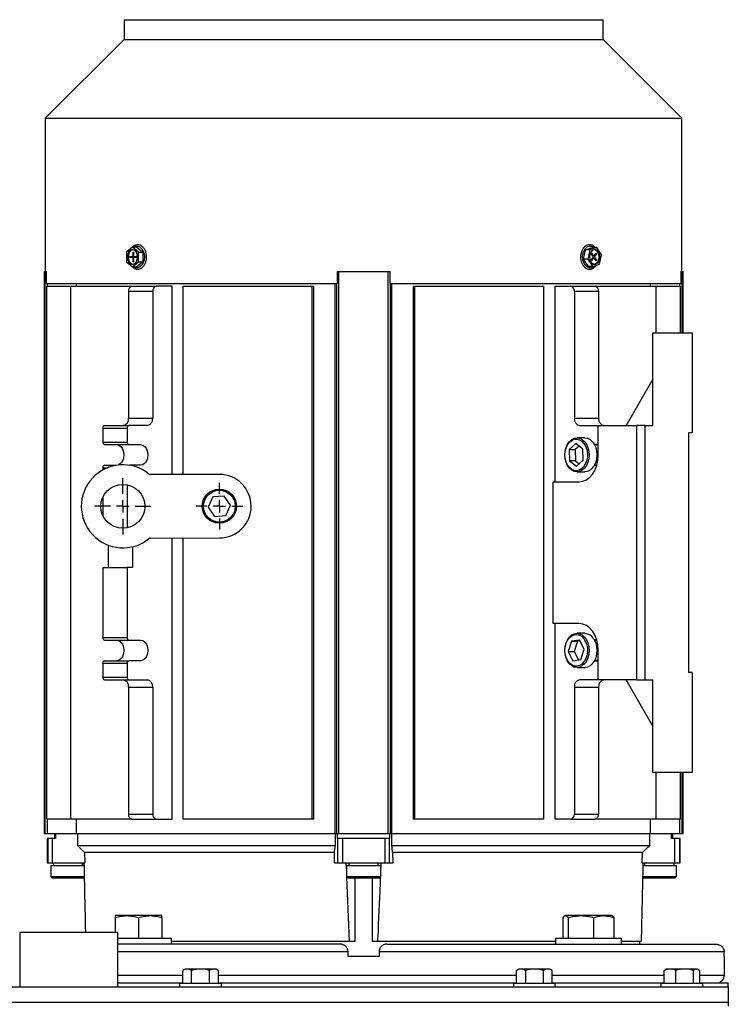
# Model space of a CAD drawing. Header units: inches. Extents: x 4 to 172, y 4 to 132.
# Tile 27 of 41: x 95 to 107, y 81 to 96. Entities that reach past the tile are written whole.
import ezdxf

# ---------------------------------------------------------------- set-up
doc = ezdxf.new("R2010")
doc.units = ezdxf.units.IN
doc.header["$LTSCALE"] = 16
doc.header["$MEASUREMENT"] = 0
doc.linetypes.add('CENTERX2', pattern=[0.8, 0.5, -0.1, 0.1, -0.1])
doc.layers.add('CENTER', color=40, linetype='CENTERX2')

# ---------------------------------------------------------------- blocks, each defined once
blk = doc.blocks.new('SW_CENTERMARKSYMBOL_0')
at = {"layer": 'CENTER', "color": 0}
for p, q in [((0, 0.2), (0, 0.454)), ((-0.2, 0), (-0.454, 0)), ((0, 0), (-0.1, 0)), ((0, 0), (0, 0.1)), ((0, 0), (0, -0.1)), ((0, 0), (0.1, 0)), ((0.2, 0), (0.454, 0)), ((0, -0.2), (0, -0.454))]:
    blk.add_line(p, q, dxfattribs=at)
blk = doc.blocks.new('SW_CENTERMARKSYMBOL_3')
at = {"layer": 'CENTER', "color": 0}
for p, q in [((0, 0.2), (0, 0.376)), ((-0.2, 0), (-0.376, 0)), ((0, 0), (-0.1, 0)), ((0, 0), (0, 0.1)), ((0, 0), (0, -0.1)), ((0, 0), (0.1, 0)), ((0.2, 0), (0.376, 0)), ((0, -0.2), (0, -0.376))]:
    blk.add_line(p, q, dxfattribs=at)

msp = doc.modelspace()

# ---------------------------------------------------------------- linework, layer by layer
for p, q in [((97.171, 96.441), (97.171, 96.124)), ((97.171, 96.441), (104.888, 96.441)), ((104.888, 96.124), (104.888, 96.441)), ((97.171, 96.124), (95.902, 94.854)), ((97.171, 96.124), (104.888, 96.124)), ((106.158, 94.854), (104.888, 96.124)), ((95.902, 94.854), (95.902, 92.382)), ((95.902, 94.854), (106.158, 94.854)), ((106.158, 92.382), (106.158, 94.854)), ((97.306, 92.777), (97.209, 92.698)), ((97.209, 92.698), (97.209, 92.539)), ((97.376, 92.777), (97.306, 92.777)), ((97.404, 92.698), (97.306, 92.777)), ((97.316, 92.697), (97.324, 92.697)), ((97.316, 92.644), (97.316, 92.697)), ((97.324, 92.644), (97.316, 92.644)), ((97.324, 92.697), (97.324, 92.644)), ((97.376, 92.777), (97.473, 92.698)), ((97.404, 92.698), (97.473, 92.698)), ((97.404, 92.539), (97.404, 92.698)), ((97.473, 92.698), (97.473, 92.539)), ((104.574, 92.582), (104.606, 92.734)), ((104.606, 92.734), (104.716, 92.771)), ((104.676, 92.734), (104.606, 92.734)), ((104.676, 92.734), (104.644, 92.582)), ((104.786, 92.771), (104.676, 92.734)), ((104.698, 92.672), (104.704, 92.68)), ((104.724, 92.633), (104.698, 92.672)), ((104.704, 92.68), (104.73, 92.641)), ((104.786, 92.771), (104.716, 92.771)), ((104.749, 92.64), (104.777, 92.677)), ((104.783, 92.668), (104.755, 92.632)), ((104.783, 92.668), (104.77, 92.668)), ((104.777, 92.677), (104.783, 92.668)), ((104.863, 92.655), (104.786, 92.771)), ((104.83, 92.502), (104.863, 92.655)), ((97.209, 92.539), (97.306, 92.459)), ((97.264, 92.624), (97.302, 92.624)), ((97.264, 92.612), (97.264, 92.624)), ((97.302, 92.612), (97.264, 92.612)), ((97.302, 92.624), (97.338, 92.624)), ((97.338, 92.612), (97.302, 92.612)), ((97.306, 92.459), (97.404, 92.539)), ((97.316, 92.54), (97.316, 92.593)), ((97.316, 92.593), (97.324, 92.593)), ((97.324, 92.54), (97.316, 92.54)), ((97.32, 92.624), (97.32, 92.612)), ((97.324, 92.593), (97.324, 92.54)), ((97.338, 92.624), (97.376, 92.624)), ((97.376, 92.612), (97.338, 92.612)), ((97.376, 92.624), (97.376, 92.612)), ((97.473, 92.539), (97.376, 92.459)), ((97.404, 92.539), (97.473, 92.539)), ((104.651, 92.466), (104.574, 92.582)), ((104.644, 92.582), (104.574, 92.582)), ((104.644, 92.582), (104.721, 92.466)), ((104.696, 92.569), (104.723, 92.605)), ((104.701, 92.56), (104.696, 92.569)), ((104.729, 92.596), (104.701, 92.56)), ((104.717, 92.596), (104.729, 92.596)), ((104.73, 92.641), (104.718, 92.641)), ((104.738, 92.602), (104.721, 92.602)), ((104.721, 92.466), (104.83, 92.502)), ((104.722, 92.635), (104.74, 92.635)), ((104.722, 92.604), (104.755, 92.604)), ((104.755, 92.632), (104.725, 92.632)), ((104.774, 92.557), (104.748, 92.596)), ((104.755, 92.604), (104.78, 92.565)), ((104.769, 92.565), (104.78, 92.565)), ((104.78, 92.565), (104.774, 92.557)), ((95.884, 92.382), (95.884, 83.327)), ((95.884, 92.382), (95.9, 92.382)), ((95.9, 83.327), (95.9, 92.382)), ((95.9, 92.382), (95.92, 92.382)), ((95.92, 92.189), (95.92, 92.382)), ((97.306, 92.459), (97.376, 92.459)), ((100.602, 92.382), (100.602, 92.189)), ((100.602, 92.382), (100.633, 92.382)), ((100.633, 83.327), (100.633, 92.382)), ((100.633, 92.382), (101.426, 92.382)), ((101.426, 83.327), (101.426, 92.382)), ((101.426, 92.382), (101.458, 92.382)), ((101.458, 92.189), (101.458, 92.382)), ((104.721, 92.466), (104.651, 92.466)), ((106.14, 92.382), (106.14, 92.189)), ((106.14, 92.382), (106.16, 92.382)), ((106.16, 92.382), (106.175, 92.382)), ((106.16, 91.398), (106.16, 92.382)), ((106.175, 91.398), (106.175, 92.382)), ((95.92, 92.189), (100.602, 92.189)), ((95.937, 92.146), (95.937, 92.189)), ((96.407, 92.146), (96.407, 92.189)), ((100.572, 83.327), (100.572, 92.189)), ((100.597, 83.327), (100.597, 92.189)), ((101.458, 92.189), (106.14, 92.189)), ((101.463, 83.327), (101.463, 92.189)), ((101.487, 83.327), (101.487, 92.189)), ((105.653, 92.146), (105.653, 92.189)), ((106.122, 92.146), (106.122, 92.189)), ((95.926, 83.563), (95.926, 92.146)), ((95.926, 92.146), (96.316, 92.146)), ((96.316, 83.563), (96.316, 92.146)), ((96.316, 92.146), (97.299, 92.146)), ((97.244, 92.067), (97.633, 92.067)), ((97.244, 92.067), (97.244, 90.02)), ((97.299, 92.146), (97.689, 92.146)), ((97.633, 92.067), (97.633, 90.02)), ((97.945, 92.146), (97.689, 92.146)), ((97.945, 89.114), (97.945, 92.146)), ((98.126, 89.114), (98.126, 92.146)), ((98.126, 92.146), (100.201, 92.146)), ((100.201, 83.563), (100.201, 92.146)), ((100.201, 92.146), (100.227, 92.146)), ((100.227, 83.563), (100.227, 92.146)), ((101.832, 83.563), (101.832, 92.146)), ((101.832, 92.146), (101.858, 92.146)), ((101.858, 83.563), (101.858, 92.146)), ((101.858, 92.146), (103.933, 92.146)), ((103.933, 83.563), (103.933, 92.146)), ((104.114, 88.996), (104.114, 92.146)), ((104.114, 92.146), (104.37, 92.146)), ((104.37, 92.146), (104.76, 92.146)), ((104.426, 92.067), (104.426, 90.02)), ((104.426, 92.067), (104.816, 92.067)), ((104.76, 92.146), (105.744, 92.146)), ((104.816, 92.067), (104.816, 90.02)), ((105.744, 91.398), (105.744, 92.146)), ((105.744, 92.146), (106.134, 92.146)), ((106.134, 91.398), (106.134, 92.146)), ((105.69, 89.902), (105.69, 91.398)), ((105.69, 91.398), (106.32, 91.398)), ((106.32, 91.398), (106.32, 89.784)), ((105.69, 90.65), (105.258, 89.902)), ((97.244, 90.02), (97.633, 90.02)), ((104.426, 90.02), (104.816, 90.02)), ((96.832, 89.862), (96.832, 89.636)), ((96.832, 89.862), (97.221, 89.862)), ((96.859, 89.902), (97.249, 89.902)), ((97.221, 89.862), (97.221, 89.636)), ((97.55, 89.902), (97.249, 89.902)), ((104.509, 89.902), (104.81, 89.902)), ((104.81, 89.429), (104.81, 89.902)), ((104.81, 89.902), (105.426, 89.902)), ((105.426, 89.902), (105.426, 85.807)), ((105.566, 89.902), (105.426, 89.902)), ((105.566, 85.807), (105.566, 89.902)), ((105.566, 89.902), (105.69, 89.902)), ((96.832, 89.636), (97.221, 89.636)), ((104.593, 89.705), (104.468, 89.705)), ((106.32, 89.784), (106.261, 89.784)), ((106.261, 89.784), (106.261, 85.925)), ((96.859, 89.597), (97.249, 89.597)), ((97.249, 89.597), (97.438, 89.597)), ((104.45, 89.611), (104.341, 89.516)), ((104.341, 89.516), (104.344, 89.334)), ((104.341, 89.516), (104.438, 89.516)), ((104.502, 89.571), (104.438, 89.516)), ((104.438, 89.516), (104.442, 89.334)), ((104.563, 89.524), (104.45, 89.611)), ((104.567, 89.343), (104.563, 89.524)), ((104.81, 89.597), (104.748, 89.597)), ((104.81, 89.587), (104.753, 89.587)), ((104.344, 89.334), (104.457, 89.248)), ((104.442, 89.334), (104.344, 89.334)), ((104.442, 89.334), (104.503, 89.287)), ((104.457, 89.248), (104.567, 89.343)), ((96.832, 89.223), (96.832, 89.189)), ((96.832, 89.223), (96.903, 89.223)), ((96.859, 89.262), (97.045, 89.262)), ((97.438, 89.262), (97.258, 89.262)), ((104.468, 89.154), (104.593, 89.154)), ((104.748, 89.262), (104.786, 89.262)), ((104.753, 89.272), (104.789, 89.272)), ((98.706, 89.114), (97.597, 89.113)), ((104.081, 86.713), (104.081, 88.996)), ((104.081, 88.996), (104.504, 88.996)), ((97.221, 88.949), (97.221, 88.254)), ((96.832, 88.753), (96.832, 88.449)), ((98.604, 88.753), (98.525, 88.588)), ((98.785, 88.767), (98.604, 88.753)), ((98.888, 88.617), (98.785, 88.767)), ((98.525, 88.588), (98.628, 88.439)), ((98.81, 88.453), (98.888, 88.617)), ((98.628, 88.439), (98.81, 88.453)), ((97.597, 88.09), (98.707, 88.091)), ((97.945, 83.563), (97.945, 88.09)), ((98.126, 83.563), (98.126, 88.09)), ((96.915, 87.975), (96.915, 87.618)), ((97.305, 87.95), (97.305, 87.618)), ((96.832, 87.618), (96.832, 86.486)), ((96.832, 87.618), (97.221, 87.618)), ((97.221, 87.618), (97.221, 86.486)), ((97.305, 87.618), (97.221, 87.618)), ((104.504, 86.713), (104.081, 86.713)), ((104.114, 83.563), (104.114, 86.713)), ((96.832, 86.486), (97.221, 86.486)), ((104.593, 86.555), (104.468, 86.555)), ((96.859, 86.447), (97.249, 86.447)), ((97.249, 86.447), (97.438, 86.447)), ((104.379, 86.428), (104.326, 86.262)), ((104.507, 86.445), (104.379, 86.428)), ((104.379, 86.428), (104.477, 86.428)), ((104.477, 86.428), (104.423, 86.262)), ((104.513, 86.433), (104.477, 86.428)), ((104.582, 86.297), (104.507, 86.445)), ((104.528, 86.132), (104.582, 86.297)), ((104.786, 86.447), (104.748, 86.447)), ((104.789, 86.437), (104.753, 86.437)), ((104.326, 86.262), (104.4, 86.114)), ((104.326, 86.262), (104.423, 86.262)), ((104.423, 86.262), (104.492, 86.127)), ((104.81, 85.807), (104.81, 86.28)), ((96.832, 86.073), (96.832, 85.847)), ((96.832, 86.073), (97.221, 86.073)), ((96.859, 86.112), (97.249, 86.112)), ((97.221, 86.073), (97.221, 85.847)), ((97.438, 86.112), (97.249, 86.112)), ((104.4, 86.114), (104.528, 86.132)), ((104.468, 86.004), (104.593, 86.004)), ((104.748, 86.112), (104.81, 86.112)), ((104.753, 86.122), (104.81, 86.122)), ((96.832, 85.847), (97.221, 85.847)), ((106.32, 85.925), (106.261, 85.925)), ((106.32, 85.925), (106.32, 84.311)), ((96.859, 85.807), (97.249, 85.807)), ((97.244, 85.689), (97.633, 85.689)), ((97.244, 85.689), (97.244, 83.642)), ((97.249, 85.807), (97.55, 85.807)), ((97.633, 85.689), (97.633, 83.642)), ((104.426, 85.689), (104.426, 83.642)), ((104.426, 85.689), (104.816, 85.689)), ((104.81, 85.807), (104.509, 85.807)), ((105.426, 85.807), (104.81, 85.807)), ((104.816, 85.689), (104.816, 83.642)), ((105.69, 85.059), (105.258, 85.807)), ((105.426, 85.807), (105.566, 85.807)), ((105.566, 85.807), (105.69, 85.807)), ((105.69, 84.311), (105.69, 85.807)), ((106.32, 84.311), (105.69, 84.311)), ((105.744, 83.563), (105.744, 84.311)), ((106.134, 83.563), (106.134, 84.311)), ((106.16, 83.327), (106.16, 84.311)), ((106.175, 83.327), (106.175, 84.311)), ((97.244, 83.642), (97.633, 83.642)), ((104.426, 83.642), (104.816, 83.642)), ((96.316, 83.563), (95.926, 83.563)), ((95.937, 83.327), (95.937, 83.563)), ((97.299, 83.563), (96.316, 83.563)), ((96.407, 83.327), (96.407, 83.563)), ((97.299, 83.563), (97.689, 83.563)), ((97.689, 83.563), (97.945, 83.563)), ((100.201, 83.563), (98.126, 83.563)), ((100.227, 83.563), (100.201, 83.563)), ((101.858, 83.563), (101.832, 83.563)), ((103.933, 83.563), (101.858, 83.563)), ((104.37, 83.563), (104.114, 83.563)), ((104.37, 83.563), (104.76, 83.563)), ((105.744, 83.563), (104.76, 83.563)), ((105.653, 83.327), (105.653, 83.563)), ((106.134, 83.563), (105.744, 83.563)), ((106.122, 83.327), (106.122, 83.563)), ((95.9, 83.327), (95.884, 83.327)), ((95.937, 83.327), (95.9, 83.327)), ((96.407, 83.327), (95.937, 83.327)), ((96.049, 83.327), (96.049, 83.248)), ((96.067, 83.327), (96.067, 83.248)), ((100.572, 83.327), (96.407, 83.327)), ((96.426, 83.13), (96.426, 83.327)), ((100.597, 83.327), (100.572, 83.327)), ((100.573, 83.327), (100.573, 83.13)), ((100.633, 83.327), (100.597, 83.327)), ((100.611, 83.248), (100.611, 83.327)), ((101.426, 83.327), (100.633, 83.327)), ((101.463, 83.327), (101.426, 83.327)), ((101.448, 83.327), (101.448, 83.248)), ((101.487, 83.327), (101.463, 83.327)), ((101.487, 83.13), (101.487, 83.327)), ((105.653, 83.327), (101.487, 83.327)), ((105.633, 83.327), (105.633, 83.13)), ((106.122, 83.327), (105.653, 83.327)), ((105.992, 83.248), (105.992, 83.327)), ((106.01, 83.248), (106.01, 83.327)), ((106.16, 83.327), (106.122, 83.327)), ((106.175, 83.327), (106.16, 83.327)), ((95.931, 83.248), (95.931, 82.855)), ((95.943, 83.248), (95.931, 83.248)), ((95.943, 83.248), (95.943, 82.855)), ((96.013, 83.248), (95.943, 83.248)), ((96.013, 83.248), (96.013, 82.855)), ((96.067, 83.248), (96.013, 83.248)), ((100.573, 83.13), (96.426, 83.13)), ((100.617, 83.248), (100.611, 83.248)), ((100.617, 82.855), (100.617, 83.248)), ((100.69, 83.248), (100.617, 83.248)), ((100.69, 83.248), (100.69, 82.855)), ((101.37, 83.248), (100.69, 83.248)), ((101.37, 83.248), (101.37, 82.855)), ((101.443, 83.248), (101.37, 83.248)), ((101.443, 83.248), (101.443, 82.855)), ((101.448, 83.248), (101.443, 83.248)), ((105.633, 83.13), (101.487, 83.13)), ((106.046, 83.248), (105.992, 83.248)), ((106.046, 82.855), (106.046, 83.248)), ((106.117, 83.248), (106.046, 83.248)), ((106.117, 83.248), (106.117, 82.855)), ((106.128, 83.248), (106.117, 83.248)), ((106.128, 82.855), (106.128, 83.248)), ((100.561, 83.022), (96.536, 83.022)), ((96.536, 83.022), (96.54, 82.855)), ((100.561, 82.855), (100.561, 83.022)), ((101.498, 83.022), (101.499, 82.855)), ((105.523, 83.022), (101.498, 83.022)), ((105.519, 82.855), (105.523, 83.022)), ((95.931, 82.855), (95.943, 82.855)), ((95.943, 82.855), (96.013, 82.855)), ((95.99, 82.815), (95.99, 82.638)), ((95.99, 82.815), (96.266, 82.815)), ((96.013, 82.855), (96.54, 82.855)), ((96.03, 82.855), (96.03, 82.815)), ((96.266, 82.815), (96.528, 82.815)), ((96.502, 82.815), (96.502, 82.855)), ((100.561, 82.855), (100.617, 82.855)), ((100.617, 82.855), (100.69, 82.855)), ((100.69, 82.855), (101.37, 82.855)), ((100.754, 82.764), (100.751, 82.855)), ((100.754, 82.815), (100.754, 82.638)), ((100.754, 82.815), (101.03, 82.815)), ((100.793, 82.855), (100.793, 82.815)), ((101.03, 82.815), (101.305, 82.815)), ((101.266, 82.815), (101.266, 82.855)), ((101.309, 82.855), (101.305, 82.773)), ((101.305, 82.638), (101.305, 82.815)), ((101.37, 82.855), (101.443, 82.855)), ((101.443, 82.855), (101.499, 82.855)), ((105.519, 82.855), (106.046, 82.855)), ((105.528, 82.815), (105.793, 82.815)), ((105.557, 82.855), (105.557, 82.815)), ((105.793, 82.815), (106.069, 82.815)), ((106.03, 82.815), (106.03, 82.855)), ((106.046, 82.855), (106.117, 82.855)), ((106.069, 82.638), (106.069, 82.815)), ((106.117, 82.855), (106.128, 82.855)), ((95.99, 82.638), (96.01, 82.618)), ((95.99, 82.638), (96.266, 82.638)), ((96.01, 82.618), (96.522, 82.618)), ((96.266, 82.638), (96.541, 82.638)), ((96.522, 82.618), (96.53, 82.626)), ((100.754, 82.638), (100.774, 82.618)), ((100.754, 82.638), (101.03, 82.638)), ((100.805, 81.595), (100.759, 82.633)), ((100.774, 82.618), (101.286, 82.618)), ((100.892, 81.595), (100.892, 82.618)), ((101.03, 82.638), (101.305, 82.638)), ((101.168, 82.618), (101.168, 81.595)), ((101.286, 82.618), (101.305, 82.638)), ((105.518, 82.638), (105.793, 82.638)), ((105.53, 82.626), (105.537, 82.618)), ((105.537, 82.618), (106.049, 82.618)), ((105.793, 82.638), (106.069, 82.638)), ((106.049, 82.618), (106.069, 82.638)), ((97.218, 82.006), (97.031, 82.006)), ((97.031, 81.972), (97.031, 81.734)), ((97.593, 82.006), (97.218, 82.006)), ((97.406, 81.972), (97.406, 81.642)), ((97.781, 82.006), (97.593, 82.006)), ((97.781, 81.972), (97.781, 81.642)), ((104.244, 81.642), (104.244, 81.972)), ((104.279, 82.006), (104.271, 82.001)), ((104.285, 82.006), (104.279, 82.006)), ((104.531, 82.006), (104.285, 82.006)), ((104.326, 81.972), (104.326, 81.642)), ((104.899, 82.006), (104.531, 82.006)), ((104.735, 81.972), (104.735, 81.642)), ((105.029, 82.006), (104.899, 82.006)), ((105.036, 82.001), (105.029, 82.006)), ((105.063, 81.972), (105.063, 81.642)), ((95.491, 81.734), (95.491, 80.859)), ((96.28, 81.734), (95.491, 81.734)), ((97.069, 81.734), (96.28, 81.734)), ((97.069, 80.859), (97.069, 81.734)), ((97.069, 81.642), (97.406, 81.642)), ((97.406, 81.642), (97.937, 81.642)), ((97.937, 81.547), (97.937, 81.642)), ((97.937, 81.595), (100.805, 81.595)), ((100.805, 81.595), (100.892, 81.595)), ((101.168, 81.595), (101.255, 81.595)), ((101.255, 81.595), (104.123, 81.595)), ((104.123, 81.642), (104.123, 81.547)), ((104.123, 81.642), (104.654, 81.642)), ((104.654, 81.642), (105.185, 81.642)), ((105.185, 81.547), (105.185, 81.642)), ((105.185, 81.595), (105.507, 81.595)), ((105.478, 81.547), (105.478, 81.595)), ((100.78, 81.422), (97.069, 81.422)), ((100.78, 81.347), (100.78, 81.422)), ((101.28, 81.422), (101.28, 81.347)), ((106.837, 81.422), (101.28, 81.422)), ((106.837, 81.347), (106.837, 81.422)), ((101.28, 81.347), (100.78, 81.347)), ((106.842, 81.347), (106.837, 81.347)), ((106.842, 81.047), (106.842, 81.347)), ((98.155, 81.144), (98.116, 81.122)), ((98.116, 80.914), (98.116, 81.122)), ((98.188, 81.144), (98.155, 81.144)), ((98.405, 81.144), (98.188, 81.144)), ((98.26, 80.914), (98.26, 81.122)), ((98.621, 81.144), (98.405, 81.144)), ((98.549, 80.914), (98.549, 81.122)), ((98.655, 81.144), (98.621, 81.144)), ((98.693, 81.122), (98.655, 81.144)), ((98.693, 80.914), (98.693, 81.122)), ((103.53, 81.144), (103.491, 81.122)), ((103.491, 80.914), (103.491, 81.122)), ((103.565, 81.144), (103.53, 81.144)), ((103.784, 81.144), (103.565, 81.144)), ((103.639, 81.122), (103.639, 80.914)), ((103.998, 81.144), (103.784, 81.144)), ((103.928, 80.914), (103.928, 81.122)), ((104.03, 81.144), (103.998, 81.144)), ((104.068, 81.122), (104.03, 81.144)), ((104.068, 80.914), (104.068, 81.122)), ((105.871, 81.122), (105.89, 81.131)), ((105.871, 80.914), (105.871, 81.122)), ((105.905, 81.144), (105.887, 81.134)), ((105.965, 81.144), (105.905, 81.144)), ((106.201, 81.144), (105.965, 81.144)), ((106.059, 80.914), (106.059, 81.122)), ((106.39, 81.144), (106.201, 81.144)), ((106.343, 80.914), (106.343, 81.122)), ((106.405, 81.144), (106.39, 81.144)), ((106.422, 81.134), (106.405, 81.144)), ((106.438, 81.122), (106.438, 80.914)), ((97.069, 81.047), (98.116, 81.047)), ((97.069, 80.922), (98.116, 80.922)), ((98.067, 80.914), (98.067, 80.859)), ((98.743, 80.914), (98.067, 80.914)), ((98.693, 81.047), (103.491, 81.047)), ((98.693, 80.922), (101.03, 80.922)), ((98.743, 80.859), (98.743, 80.914)), ((101.03, 80.922), (103.491, 80.922)), ((103.442, 80.914), (103.442, 80.859)), ((104.118, 80.914), (103.442, 80.914)), ((104.068, 81.047), (105.871, 81.047)), ((104.068, 80.922), (105.871, 80.922)), ((104.118, 80.859), (104.118, 80.914)), ((105.817, 80.914), (105.817, 80.859)), ((106.493, 80.914), (105.817, 80.914)), ((106.438, 81.047), (106.842, 81.047)), ((106.438, 80.922), (106.905, 80.922)), ((106.493, 80.859), (106.493, 80.914)), ((106.905, 80.859), (106.905, 80.922)), ((89.905, 80.859), (106.905, 80.859)), ((106.905, 80.859), (106.905, 80.609)), ((106.905, 80.609), (89.905, 80.609)), ((106.905, 80.609), (106.905, 80.547))]:
    msp.add_line(p, q)
at = {"flags": 128}
for points in [[(97.39, 92.618), (97.385, 92.659), (97.37, 92.694), (97.348, 92.721), (97.321, 92.735), (97.292, 92.735), (97.264, 92.721), (97.242, 92.694), (97.228, 92.659), (97.223, 92.618), (97.228, 92.578), (97.242, 92.542), (97.264, 92.516), (97.292, 92.502), (97.321, 92.502), (97.348, 92.516), (97.37, 92.542), (97.385, 92.578), (97.39, 92.618)], [(97.313, 92.736), (97.306, 92.735), (97.278, 92.721), (97.256, 92.694), (97.242, 92.659), (97.237, 92.618), (97.242, 92.578), (97.256, 92.542), (97.278, 92.516), (97.306, 92.502), (97.313, 92.501)], [(97.321, 92.777), (97.324, 92.779), (97.358, 92.794), (97.394, 92.794), (97.428, 92.779), (97.458, 92.752), (97.481, 92.714), (97.496, 92.668), (97.501, 92.618)], [(104.761, 92.479), (104.736, 92.457), (104.701, 92.443), (104.666, 92.443), (104.631, 92.457), (104.601, 92.484), (104.578, 92.523), (104.563, 92.568), (104.558, 92.618), (104.563, 92.668), (104.578, 92.714), (104.601, 92.752), (104.631, 92.779), (104.666, 92.794), (104.701, 92.794), (104.736, 92.779), (104.747, 92.771)], [(104.837, 92.618), (104.832, 92.659), (104.817, 92.694), (104.795, 92.721), (104.768, 92.735), (104.739, 92.735), (104.711, 92.721), (104.689, 92.694), (104.675, 92.659), (104.67, 92.618), (104.675, 92.578), (104.689, 92.542), (104.711, 92.516), (104.739, 92.502), (104.768, 92.502), (104.795, 92.516), (104.817, 92.542), (104.832, 92.578), (104.837, 92.618)], [(104.823, 92.618), (104.818, 92.659), (104.803, 92.694), (104.781, 92.721), (104.754, 92.735), (104.746, 92.736)], [(97.501, 92.618), (97.496, 92.568), (97.481, 92.523), (97.458, 92.484), (97.428, 92.457), (97.394, 92.443), (97.358, 92.443), (97.324, 92.457), (97.321, 92.459)], [(104.663, 89.429), (104.658, 89.368), (104.643, 89.31), (104.62, 89.257), (104.589, 89.214), (104.552, 89.181), (104.511, 89.161), (104.468, 89.154), (104.424, 89.161), (104.383, 89.181), (104.346, 89.214), (104.315, 89.257), (104.292, 89.31), (104.278, 89.368), (104.273, 89.429), (104.278, 89.491), (104.292, 89.549), (104.315, 89.601), (104.346, 89.645), (104.383, 89.678), (104.424, 89.698), (104.468, 89.705), (104.511, 89.698), (104.552, 89.678), (104.589, 89.645), (104.62, 89.601), (104.643, 89.549), (104.658, 89.491), (104.663, 89.429)], [(104.273, 89.429), (104.278, 89.488), (104.292, 89.544), (104.315, 89.594), (104.346, 89.635), (104.382, 89.664), (104.422, 89.681), (104.464, 89.685), (104.506, 89.674), (104.544, 89.651), (104.578, 89.615), (104.605, 89.57), (104.624, 89.517), (104.634, 89.459), (104.634, 89.4), (104.624, 89.342), (104.605, 89.289), (104.578, 89.243), (104.544, 89.208), (104.506, 89.184), (104.464, 89.174), (104.422, 89.177), (104.382, 89.194), (104.346, 89.224), (104.315, 89.265), (104.292, 89.314), (104.278, 89.37), (104.273, 89.429)], [(104.593, 89.705), (104.636, 89.698), (104.678, 89.678), (104.714, 89.645), (104.745, 89.601), (104.769, 89.549), (104.783, 89.491), (104.788, 89.429)], [(97.049, 89.597), (97.085, 89.588), (97.118, 89.565), (97.144, 89.528), (97.161, 89.481), (97.167, 89.429), (97.161, 89.378), (97.144, 89.331), (97.118, 89.294), (97.085, 89.27), (97.075, 89.266)], [(97.438, 89.597), (97.475, 89.588), (97.508, 89.565), (97.534, 89.528), (97.551, 89.481), (97.557, 89.429), (97.551, 89.378), (97.534, 89.331), (97.508, 89.294), (97.475, 89.27), (97.438, 89.262)], [(104.504, 88.996), (104.564, 89.005), (104.621, 89.029), (104.674, 89.069), (104.72, 89.123), (104.759, 89.189), (104.787, 89.264), (104.804, 89.345), (104.81, 89.429)], [(104.788, 89.429), (104.783, 89.368), (104.769, 89.31), (104.745, 89.257), (104.714, 89.214), (104.678, 89.181), (104.636, 89.161), (104.593, 89.154)], [(104.81, 86.28), (104.804, 86.364), (104.787, 86.445), (104.759, 86.52), (104.72, 86.586), (104.674, 86.64), (104.621, 86.68), (104.564, 86.704), (104.504, 86.713)], [(104.663, 86.28), (104.658, 86.218), (104.643, 86.16), (104.62, 86.108), (104.589, 86.064), (104.552, 86.031), (104.511, 86.011), (104.468, 86.004), (104.424, 86.011), (104.383, 86.031), (104.346, 86.064), (104.315, 86.108), (104.292, 86.16), (104.278, 86.218), (104.273, 86.28), (104.278, 86.341), (104.292, 86.399), (104.315, 86.452), (104.346, 86.495), (104.383, 86.528), (104.424, 86.548), (104.468, 86.555), (104.511, 86.548), (104.552, 86.528), (104.589, 86.495), (104.62, 86.452), (104.643, 86.399), (104.658, 86.341), (104.663, 86.28)], [(104.273, 86.28), (104.278, 86.339), (104.292, 86.395), (104.315, 86.444), (104.346, 86.485), (104.382, 86.515), (104.422, 86.532), (104.464, 86.535), (104.506, 86.525), (104.544, 86.501), (104.578, 86.466), (104.605, 86.42), (104.624, 86.367), (104.634, 86.309), (104.634, 86.25), (104.624, 86.192), (104.605, 86.139), (104.578, 86.094), (104.544, 86.058), (104.506, 86.035), (104.464, 86.024), (104.422, 86.028), (104.382, 86.045), (104.346, 86.074), (104.315, 86.115), (104.292, 86.165), (104.278, 86.221), (104.273, 86.28)], [(104.593, 86.555), (104.636, 86.548), (104.678, 86.528), (104.714, 86.495), (104.745, 86.452), (104.769, 86.399), (104.783, 86.341), (104.788, 86.28)], [(97.049, 86.447), (97.085, 86.439), (97.118, 86.415), (97.144, 86.378), (97.161, 86.331), (97.167, 86.28), (97.161, 86.228), (97.144, 86.181), (97.118, 86.144), (97.085, 86.121), (97.049, 86.112)], [(97.438, 86.447), (97.475, 86.439), (97.508, 86.415), (97.534, 86.378), (97.551, 86.331), (97.557, 86.28), (97.551, 86.228), (97.534, 86.181), (97.508, 86.144), (97.475, 86.121), (97.438, 86.112)], [(104.788, 86.28), (104.783, 86.218), (104.769, 86.16), (104.745, 86.108), (104.714, 86.064), (104.678, 86.031), (104.636, 86.011), (104.593, 86.004)]]:
    msp.add_lwpolyline(points, dxfattribs=at)
for centre, radius in [((97.152, 88.601), 0.354), ((98.707, 88.603), 0.276), ((98.707, 88.603), 0.256)]:
    msp.add_circle(centre, radius)
for centre, radius, start, end in [((97.299, 92.641), 0.0176, 281.4218, 8.0495), ((97.342, 92.641), 0.0176, 171.9505, 258.5782), ((97.299, 92.595), 0.0176, 351.9505, 78.5782), ((97.342, 92.595), 0.0176, 101.4218, 188.0495), ((104.702, 92.619), 0.0255, 325.6564, 31.8432), ((104.738, 92.59), 0.0114, 27.9111, 147.0906), ((104.74, 92.646), 0.0114, 207.9111, 327.0906), ((104.716, 92.604), 0.108, 286.2366, 7.6799), ((104.776, 92.617), 0.0255, 145.6564, 211.8432), ((97.313, 92.077), 0.0703, 101.4218, 188.0495), ((97.703, 92.077), 0.0703, 101.4218, 188.0495), ((104.356, 92.077), 0.0703, 351.9505, 78.5782), ((104.746, 92.077), 0.0703, 351.9505, 78.5782), ((97.139, 90.005), 0.105, 281.4218, 8.0495), ((97.529, 90.005), 0.105, 281.4218, 8.0495), ((104.53, 90.005), 0.105, 171.9505, 258.5782), ((104.92, 90.005), 0.105, 171.9505, 258.5782), ((96.866, 89.867), 0.0351, 101.4218, 188.0495), ((97.256, 89.867), 0.0351, 101.4218, 188.0495), ((96.866, 89.631), 0.0351, 171.9505, 258.5782), ((97.256, 89.631), 0.0351, 171.9505, 258.5782), ((97.152, 88.601), 0.669, 51.1061, 308.9909), ((96.866, 89.228), 0.0351, 101.4218, 188.0495), ((97.597, 89.153), 0.0394, 231.1061, 270.0485), ((98.707, 88.603), 0.512, 270.0485, 90.0485), ((97.597, 88.05), 0.0394, 90.0485, 128.9909), ((96.866, 86.481), 0.0351, 171.9505, 258.5782), ((97.256, 86.481), 0.0351, 171.9505, 258.5782), ((96.866, 86.078), 0.0351, 101.4218, 188.0495), ((97.256, 86.078), 0.0351, 101.4218, 188.0495), ((96.866, 85.842), 0.0351, 171.9505, 258.5782), ((97.256, 85.842), 0.0351, 171.9505, 258.5782), ((97.139, 85.704), 0.105, 351.9505, 78.5782), ((97.529, 85.704), 0.105, 351.9505, 78.5782), ((104.53, 85.704), 0.105, 101.4218, 188.0495), ((104.92, 85.704), 0.105, 101.4218, 188.0495), ((97.313, 83.632), 0.0703, 171.9505, 258.5782), ((97.703, 83.632), 0.0703, 171.9505, 258.5782), ((104.356, 83.632), 0.0703, 281.4218, 8.0495), ((104.746, 83.632), 0.0703, 281.4218, 8.0495), ((106.717, 81.047), 0.125, 270, 0)]:
    msp.add_arc(centre, radius, start, end)
for points, knots in [([(97.535, 92.618), (97.534, 92.627), (97.534, 92.652), (97.525, 92.693), (97.507, 92.737), (97.481, 92.774), (97.449, 92.801), (97.412, 92.815), (97.374, 92.816), (97.339, 92.804), (97.315, 92.79), (97.305, 92.777), (97.303, 92.776)], [0, 0, 0, 0, 0.062009, 0.178697, 0.295992, 0.413767, 0.531433, 0.647471, 0.760595, 0.871887, 0.983312, 1, 1, 1, 1]), ([(104.761, 92.771), (104.761, 92.771), (104.752, 92.784), (104.728, 92.8), (104.692, 92.815), (104.654, 92.816), (104.618, 92.805), (104.586, 92.782), (104.559, 92.749), (104.539, 92.708), (104.526, 92.661), (104.523, 92.611), (104.529, 92.562), (104.544, 92.516), (104.567, 92.476), (104.597, 92.445), (104.632, 92.426), (104.67, 92.419), (104.707, 92.426), (104.741, 92.445), (104.764, 92.465), (104.773, 92.481), (104.775, 92.484)], [0, 0, 0, 0, 0.002679, 0.058674, 0.113894, 0.167728, 0.220689, 0.273714, 0.327724, 0.382668, 0.438052, 0.493537, 0.549115, 0.604852, 0.660814, 0.716894, 0.77252, 0.826908, 0.880071, 0.932925, 0.986503, 1, 1, 1, 1]), ([(97.305, 92.46), (97.309, 92.455), (97.323, 92.44), (97.353, 92.426), (97.39, 92.419), (97.427, 92.426), (97.461, 92.444), (97.49, 92.473), (97.513, 92.511), (97.529, 92.556), (97.534, 92.593), (97.535, 92.614), (97.535, 92.618)], [0, 0, 0, 0, 0.050771, 0.168367, 0.283347, 0.395736, 0.507471, 0.620737, 0.736235, 0.853069, 0.97031, 1, 1, 1, 1]), ([(96.525, 82.855), (96.533, 82.487), (96.541, 82.114), (96.549, 81.741), (96.549, 81.734)], [0, 0, 0, 0, 0.982816, 1, 1, 1, 1]), ([(101.299, 82.632), (101.288, 82.339), (101.274, 81.993), (101.257, 81.648), (101.255, 81.595)], [0, 0, 0, 0, 0.846968, 1, 1, 1, 1]), ([(97.031, 81.972), (97.061, 81.982), (97.092, 81.991), (97.155, 82.002), (97.186, 82.006), (97.218, 82.006)], [0, 0, 0, 0, 0.5, 0.5, 1, 1, 1, 1]), ([(97.031, 82.006), (97.031, 82.006), (97.031, 82.002), (97.031, 81.991), (97.031, 81.982), (97.031, 81.972)], [0, 0, 0, 0, 0.5, 0.5, 1, 1, 1, 1]), ([(97.218, 82.006), (97.25, 82.006), (97.282, 82.002), (97.344, 81.991), (97.375, 81.982), (97.406, 81.972)], [0, 0, 0, 0, 0.5, 0.5, 1, 1, 1, 1]), ([(97.406, 81.972), (97.436, 81.982), (97.467, 81.991), (97.53, 82.002), (97.561, 82.006), (97.593, 82.006)], [0, 0, 0, 0, 0.5, 0.5, 1, 1, 1, 1]), ([(97.593, 82.006), (97.625, 82.006), (97.657, 82.002), (97.719, 81.991), (97.75, 81.982), (97.781, 81.972)], [0, 0, 0, 0, 0.5, 0.5, 1, 1, 1, 1]), ([(97.781, 81.972), (97.781, 81.982), (97.781, 81.991), (97.781, 82.002), (97.781, 82.006), (97.781, 82.006)], [0, 0, 0, 0, 0.5, 0.5, 1, 1, 1, 1]), ([(104.244, 81.972), (104.251, 81.982), (104.258, 81.991), (104.271, 82.002), (104.278, 82.006), (104.285, 82.006)], [0, 0, 0, 0, 0.5, 0.5, 1, 1, 1, 1]), ([(104.285, 82.006), (104.292, 82.006), (104.299, 82.002), (104.313, 81.991), (104.319, 81.982), (104.326, 81.972)], [0, 0, 0, 0, 0.5, 0.5, 1, 1, 1, 1]), ([(104.326, 81.972), (104.359, 81.982), (104.393, 81.991), (104.461, 82.002), (104.496, 82.006), (104.531, 82.006)], [0, 0, 0, 0, 0.5, 0.5, 1, 1, 1, 1]), ([(104.531, 82.006), (104.566, 82.006), (104.6, 82.002), (104.668, 81.991), (104.702, 81.982), (104.735, 81.972)], [0, 0, 0, 0, 0.5, 0.5, 1, 1, 1, 1]), ([(104.735, 81.972), (104.762, 81.982), (104.789, 81.991), (104.843, 82.002), (104.871, 82.006), (104.899, 82.006)], [0, 0, 0, 0, 0.5, 0.5, 1, 1, 1, 1]), ([(104.899, 82.006), (104.927, 82.006), (104.954, 82.002), (105.009, 81.991), (105.036, 81.982), (105.063, 81.972)], [0, 0, 0, 0, 0.5, 0.5, 1, 1, 1, 1]), ([(105.063, 81.972), (105.056, 81.982), (105.047, 81.996), (105.038, 81.999), (105.035, 82)], [0, 0, 0, 0, 0.7383333, 1, 1, 1, 1]), ([(100.655, 81.547), (100.497, 81.547), (100.176, 81.547), (99.697, 81.547), (99.215, 81.547), (98.738, 81.547), (98.271, 81.547), (97.823, 81.547), (97.417, 81.547), (97.178, 81.547), (97.069, 81.547)], [0, 0, 0, 0, 0.118611, 0.240574, 0.365564, 0.493194, 0.623017, 0.754535, 0.887209, 1, 1, 1, 1]), ([(100.78, 81.422), (100.78, 81.424), (100.78, 81.427), (100.779, 81.433), (100.778, 81.439), (100.777, 81.445), (100.776, 81.451), (100.775, 81.456), (100.773, 81.462), (100.771, 81.467), (100.769, 81.473), (100.763, 81.484), (100.752, 81.501), (100.736, 81.518), (100.716, 81.531), (100.699, 81.539), (100.684, 81.543), (100.67, 81.546), (100.66, 81.546), (100.655, 81.547)], [0, 0, 0, 0, 0.023829, 0.047794, 0.071951, 0.096355, 0.121059, 0.146113, 0.171566, 0.197464, 0.223851, 0.250768, 0.368085, 0.50089, 0.616808, 0.750078, 0.818331, 0.901657, 1, 1, 1, 1]), ([(101.405, 81.547), (101.402, 81.547), (101.397, 81.547), (101.391, 81.546), (101.384, 81.545), (101.378, 81.544), (101.373, 81.543), (101.368, 81.541), (101.358, 81.538), (101.343, 81.531), (101.324, 81.518), (101.307, 81.501), (101.295, 81.483), (101.288, 81.468), (101.284, 81.456), (101.282, 81.445), (101.28, 81.433), (101.28, 81.426), (101.28, 81.422)], [0, 0, 0, 0, 0.043995, 0.085238, 0.123722, 0.159443, 0.192398, 0.222582, 0.249993, 0.383265, 0.4992, 0.632006, 0.74934, 0.802622, 0.853952, 0.903688, 0.952227, 1, 1, 1, 1]), ([(101.405, 81.547), (102.78, 81.547), (104.076, 81.547), (106.026, 81.547), (106.614, 81.547), (106.705, 81.547)], [0, 0, 0, 0, 0.5, 0.5, 1, 1, 1, 1]), ([(106.705, 81.547), (106.707, 81.547), (106.712, 81.547), (106.718, 81.546), (106.724, 81.545), (106.73, 81.544), (106.735, 81.543), (106.74, 81.542), (106.745, 81.541), (106.755, 81.538), (106.77, 81.531), (106.791, 81.518), (106.808, 81.501), (106.821, 81.483), (106.828, 81.468), (106.832, 81.456), (106.835, 81.445), (106.836, 81.433), (106.837, 81.426), (106.837, 81.422)], [0, 0, 0, 0, 0.039559, 0.076743, 0.111553, 0.143988, 0.17405, 0.201738, 0.227053, 0.249995, 0.383658, 0.499201, 0.632206, 0.749341, 0.802672, 0.854023, 0.903758, 0.952273, 1, 1, 1, 1])]:
    msp.add_open_spline(points, degree=3, knots=knots)
for points in [[(96.536, 83.022), (96.5, 83.058), (96.463, 83.094), (96.426, 83.13)], [(100.561, 83.022), (100.565, 83.058), (100.569, 83.094), (100.573, 83.13)], [(101.498, 83.022), (101.494, 83.058), (101.49, 83.094), (101.487, 83.13)], [(105.523, 83.022), (105.56, 83.058), (105.596, 83.094), (105.633, 83.13)], [(105.507, 81.595), (105.516, 82.015), (105.525, 82.434), (105.535, 82.855)], [(98.188, 81.144), (98.163, 81.144), (98.14, 81.135), (98.116, 81.122)], [(98.26, 81.122), (98.237, 81.135), (98.213, 81.144), (98.188, 81.144)], [(98.405, 81.144), (98.355, 81.144), (98.307, 81.135), (98.26, 81.122)], [(98.549, 81.122), (98.502, 81.135), (98.454, 81.144), (98.405, 81.144)], [(98.621, 81.144), (98.596, 81.144), (98.573, 81.135), (98.549, 81.122)], [(98.693, 81.122), (98.67, 81.135), (98.646, 81.144), (98.621, 81.144)], [(103.565, 81.144), (103.54, 81.144), (103.515, 81.135), (103.491, 81.122)], [(103.639, 81.122), (103.615, 81.135), (103.591, 81.144), (103.565, 81.144)], [(103.784, 81.144), (103.735, 81.144), (103.687, 81.135), (103.639, 81.122)], [(103.928, 81.122), (103.881, 81.135), (103.833, 81.144), (103.784, 81.144)], [(103.998, 81.144), (103.974, 81.144), (103.951, 81.135), (103.928, 81.122)], [(104.068, 81.122), (104.045, 81.135), (104.022, 81.144), (103.998, 81.144)], [(105.965, 81.144), (105.933, 81.144), (105.902, 81.135), (105.871, 81.122)], [(106.059, 81.122), (106.028, 81.135), (105.997, 81.144), (105.965, 81.144)], [(106.201, 81.144), (106.152, 81.144), (106.105, 81.135), (106.059, 81.122)], [(106.343, 81.122), (106.296, 81.135), (106.249, 81.144), (106.201, 81.144)], [(106.39, 81.144), (106.374, 81.144), (106.358, 81.135), (106.343, 81.122)], [(106.438, 81.122), (106.423, 81.135), (106.407, 81.144), (106.39, 81.144)]]:
    msp.add_open_spline(points, degree=3)

# ---------------------------------------------------------------- block references
at = {"layer": 'CENTER'}
for name, p in [('SW_CENTERMARKSYMBOL_0', (97.152, 88.601)), ('SW_CENTERMARKSYMBOL_3', (98.707, 88.603))]:
    msp.add_blockref(name, p, dxfattribs=at)

doc.saveas('drawing.dxf')
